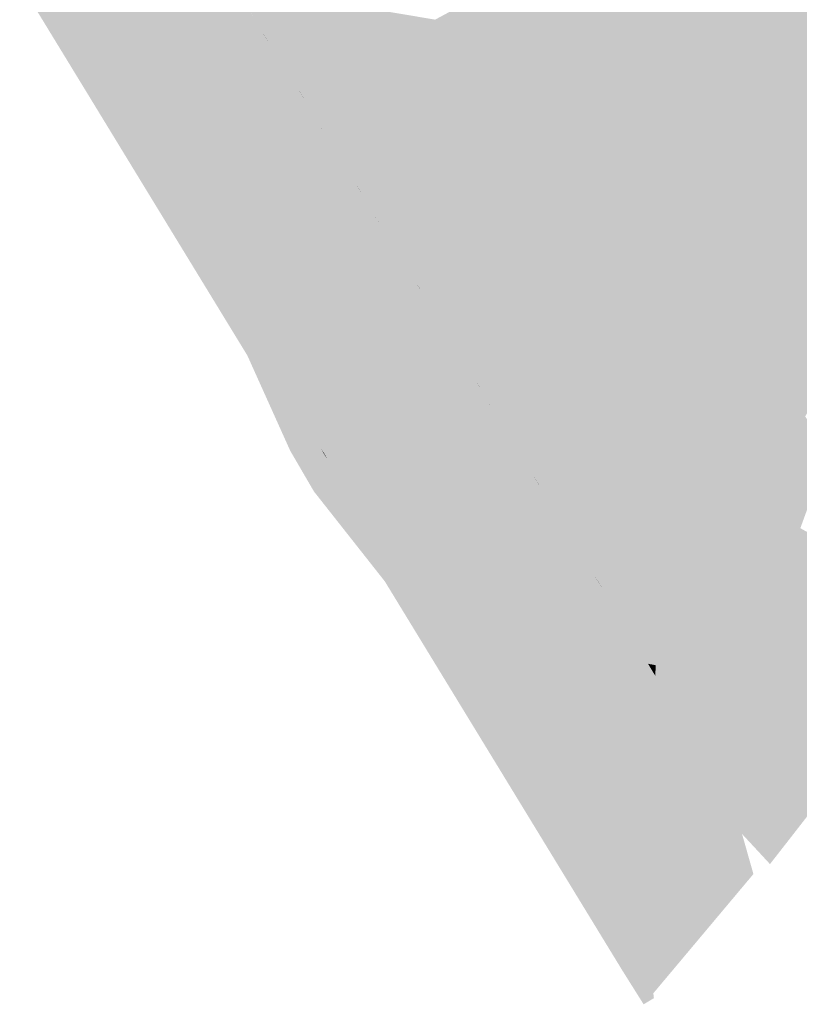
# Model space of a CAD drawing. Header units: metres. Extents: x 66128 to 66532, y 402454 to 402726.
# Tile 1 of 39: x 66249 to 66270, y 402454 to 402479. Entities that reach past the tile are written whole.
import ezdxf

# ---------------------------------------------------------------- set-up
doc = ezdxf.new("R2010")
doc.units = ezdxf.units.M
doc.layers.add('GM-C3D-SURFACE-TIN_bestaand', color=7, linetype='Continuous')

msp = doc.modelspace()

# ---------------------------------------------------------------- linework, layer by layer
at = {"layer": 'GM-C3D-SURFACE-TIN_bestaand', "color": 170, "linetype": 'Continuous', "lineweight": -3}
for points in [[(66280.029, 402471.988), (66261.943, 402502.36), (66263.786, 402487.325)], [(66280.029, 402471.988), (66263.786, 402487.325), (66266.687, 402482.774)], [(66260.409, 402479.674), (66263.195, 402475.051), (66266.687, 402482.774)], [(66269.476, 402478.153), (66266.687, 402482.774), (66263.195, 402475.051)], [(66280.029, 402471.988), (66266.687, 402482.774), (66269.476, 402478.153)], [(66260.409, 402479.674), (66260.058, 402479.485), (66260.199, 402479.254)], [(66260.409, 402479.674), (66260.199, 402479.254), (66263.195, 402475.051)], [(66269.476, 402478.153), (66263.195, 402475.051), (66266.227, 402470.589)], [(66272.173, 402473.479), (66269.476, 402478.153), (66266.227, 402470.589)], [(66280.029, 402471.988), (66269.476, 402478.153), (66272.173, 402473.479)], [(66272.173, 402473.479), (66266.227, 402470.589), (66271.989, 402473.16)]]:
    msp.add_solid(points, dxfattribs=at)
at = {"layer": 'GM-C3D-SURFACE-TIN_bestaand', "color": 21, "linetype": 'Continuous', "lineweight": -3}
for points in [[(66254.211, 402481.388), (66254.18, 402481.437), (66255.624, 402479.071)], [(66254.939, 402479.795), (66255.624, 402479.071), (66254.18, 402481.437)], [(66253.756, 402481.203), (66249.571, 402480.668), (66251.091, 402478.176)], [(66253.756, 402481.203), (66251.091, 402478.176), (66255.202, 402478.828)], [(66254.939, 402479.795), (66253.756, 402481.203), (66255.202, 402478.828)], [(66254.211, 402481.388), (66255.624, 402479.071), (66255.6, 402479.112)], [(66251.091, 402478.176), (66249.571, 402480.668), (66249.576, 402480.634)], [(66251.091, 402478.176), (66249.576, 402480.634), (66250.776, 402478.669)], [(66254.939, 402479.795), (66255.202, 402478.828), (66256.394, 402477.408)], [(66254.939, 402479.795), (66256.394, 402477.408), (66255.624, 402479.071)], [(66255.659, 402479.015), (66255.6, 402479.112), (66255.624, 402479.071)], [(66255.659, 402479.015), (66255.624, 402479.071), (66257.068, 402476.705)], [(66256.394, 402477.408), (66257.068, 402476.705), (66255.624, 402479.071)], [(66255.659, 402479.015), (66257.068, 402476.705), (66257.048, 402476.739)], [(66251.091, 402478.176), (66250.776, 402478.669), (66251.082, 402478.167)], [(66255.202, 402478.828), (66251.091, 402478.176), (66252.612, 402475.684)], [(66255.202, 402478.828), (66252.612, 402475.684), (66256.647, 402476.453)], [(66256.394, 402477.408), (66255.202, 402478.828), (66256.647, 402476.453)], [(66251.091, 402478.176), (66251.082, 402478.167), (66251.388, 402477.665)], [(66252.612, 402475.684), (66251.091, 402478.176), (66251.388, 402477.665)], [(66252.612, 402475.684), (66251.388, 402477.665), (66252.587, 402475.7)], [(66256.394, 402477.408), (66256.647, 402476.453), (66257.849, 402475.021)], [(66256.394, 402477.408), (66257.849, 402475.021), (66257.068, 402476.705)], [(66257.107, 402476.642), (66257.048, 402476.739), (66257.068, 402476.705)], [(66257.107, 402476.642), (66257.068, 402476.705), (66258.512, 402474.34)], [(66257.849, 402475.021), (66258.512, 402474.34), (66257.068, 402476.705)], [(66257.107, 402476.642), (66258.512, 402474.34), (66258.496, 402474.367)], [(66256.647, 402476.453), (66252.612, 402475.684), (66254.132, 402473.192)], [(66256.647, 402476.453), (66254.132, 402473.192), (66258.093, 402474.078)], [(66257.849, 402475.021), (66256.647, 402476.453), (66258.093, 402474.078)], [(66252.612, 402475.684), (66252.587, 402475.7), (66252.897, 402475.192)], [(66254.132, 402473.192), (66252.612, 402475.684), (66252.897, 402475.192)], [(66254.132, 402473.192), (66252.897, 402475.192), (66254.092, 402473.233)], [(66257.849, 402475.021), (66258.093, 402474.078), (66259.304, 402472.633)], [(66257.849, 402475.021), (66259.304, 402472.633), (66258.512, 402474.34)], [(66258.556, 402474.269), (66258.496, 402474.367), (66258.512, 402474.34)], [(66258.556, 402474.269), (66258.512, 402474.34), (66259.956, 402471.974)], [(66259.304, 402472.633), (66259.956, 402471.974), (66258.512, 402474.34)], [(66258.556, 402474.269), (66259.956, 402471.974), (66259.944, 402471.994)], [(66258.093, 402474.078), (66254.132, 402473.192), (66255.653, 402470.7)], [(66258.093, 402474.078), (66255.653, 402470.7), (66259.539, 402471.703)], [(66259.304, 402472.633), (66258.093, 402474.078), (66259.539, 402471.703)], [(66254.132, 402473.192), (66254.092, 402473.233), (66254.406, 402472.719)], [(66255.653, 402470.7), (66254.132, 402473.192), (66254.406, 402472.719)], [(66255.653, 402470.7), (66254.406, 402472.719), (66255.596, 402470.767)], [(66259.304, 402472.633), (66259.539, 402471.703), (66260.758, 402470.246)], [(66259.304, 402472.633), (66260.758, 402470.246), (66259.956, 402471.974)], [(66260.004, 402471.896), (66259.944, 402471.994), (66259.956, 402471.974)], [(66260.004, 402471.896), (66259.956, 402471.974), (66261.4, 402469.608)], [(66260.758, 402470.246), (66261.4, 402469.608), (66259.956, 402471.974)], [(66259.539, 402471.703), (66255.653, 402470.7), (66257.174, 402468.208)], [(66259.539, 402471.703), (66257.174, 402468.208), (66260.985, 402469.327)], [(66260.758, 402470.246), (66259.539, 402471.703), (66260.985, 402469.327)], [(66260.004, 402471.896), (66261.4, 402469.608), (66261.392, 402469.622)], [(66255.653, 402470.7), (66255.596, 402470.767), (66255.914, 402470.247)], [(66257.174, 402468.208), (66255.653, 402470.7), (66255.914, 402470.247)], [(66257.174, 402468.208), (66255.914, 402470.247), (66257.101, 402468.302)], [(66260.758, 402470.246), (66260.985, 402469.327), (66262.213, 402467.859)], [(66260.758, 402470.246), (66262.213, 402467.859), (66261.4, 402469.608)], [(66261.452, 402469.523), (66261.392, 402469.622), (66261.4, 402469.608)], [(66261.452, 402469.523), (66261.4, 402469.608), (66262.844, 402467.242)], [(66262.213, 402467.859), (66262.844, 402467.242), (66261.4, 402469.608)], [(66261.452, 402469.523), (66262.844, 402467.242), (66262.84, 402467.249)], [(66260.985, 402469.327), (66257.174, 402468.208), (66258.694, 402465.715)], [(66260.985, 402469.327), (66258.694, 402465.715), (66262.43, 402466.952)], [(66262.213, 402467.859), (66260.985, 402469.327), (66262.43, 402466.952)], [(66257.174, 402468.208), (66257.101, 402468.302), (66257.249, 402468.064)], [(66258.694, 402465.715), (66257.174, 402468.208), (66257.249, 402468.064)], [(66258.694, 402465.715), (66257.249, 402468.064), (66258.428, 402466.131)], [(66262.213, 402467.859), (66262.43, 402466.952), (66263.668, 402465.472)], [(66262.213, 402467.859), (66263.668, 402465.472), (66262.844, 402467.242)], [(66262.901, 402467.15), (66262.84, 402467.249), (66262.844, 402467.242)], [(66262.901, 402467.15), (66262.844, 402467.242), (66264.288, 402464.876)], [(66263.668, 402465.472), (66264.288, 402464.876), (66262.844, 402467.242)], [(66262.901, 402467.15), (66264.288, 402464.876), (66264.288, 402464.876)], [(66262.43, 402466.952), (66258.694, 402465.715), (66260.215, 402463.223)], [(66262.43, 402466.952), (66260.215, 402463.223), (66263.876, 402464.577)], [(66263.668, 402465.472), (66262.43, 402466.952), (66263.876, 402464.577)], [(66258.694, 402465.715), (66258.428, 402466.131), (66258.653, 402465.757)], [(66258.694, 402465.715), (66258.653, 402465.757), (66258.877, 402465.386)], [(66260.215, 402463.223), (66258.694, 402465.715), (66258.877, 402465.386)], [(66260.215, 402463.223), (66258.877, 402465.386), (66260.055, 402463.454)], [(66265.125, 402463.085), (66263.668, 402465.472), (66263.876, 402464.577)], [(66265.125, 402463.085), (66264.288, 402464.876), (66263.668, 402465.472)], [(66265.722, 402462.522), (66264.288, 402464.876), (66264.288, 402464.876)], [(66265.722, 402462.522), (66264.288, 402464.876), (66265.78, 402462.427)], [(66265.125, 402463.085), (66265.78, 402462.427), (66264.288, 402464.876)], [(66263.876, 402464.577), (66260.215, 402463.223), (66261.594, 402460.96)], [(66265.362, 402462.141), (66263.876, 402464.577), (66261.594, 402460.96)], [(66265.125, 402463.085), (66263.876, 402464.577), (66265.362, 402462.141)], [(66260.215, 402463.223), (66260.055, 402463.454), (66260.408, 402462.877)], [(66260.215, 402463.223), (66260.408, 402462.877), (66261.476, 402461.124)], [(66260.215, 402463.223), (66261.476, 402461.124), (66261.594, 402460.96)], [(66266.582, 402460.698), (66265.125, 402463.085), (66265.362, 402462.141)], [(66266.582, 402460.698), (66265.78, 402462.427), (66265.125, 402463.085)], [(66265.795, 402462.698), (66265.78, 402462.427), (66265.987, 402462.784)], [(66267.43, 402460.413), (66265.987, 402462.784), (66265.78, 402462.427)], [(66265.722, 402462.522), (66265.78, 402462.427), (66265.795, 402462.698)], [(66267.43, 402460.413), (66265.78, 402462.427), (66267.272, 402459.977)], [(66266.582, 402460.698), (66267.272, 402459.977), (66265.78, 402462.427)], [(66265.362, 402462.141), (66261.594, 402460.96), (66262.973, 402458.696)], [(66266.848, 402459.705), (66265.362, 402462.141), (66262.973, 402458.696)], [(66266.582, 402460.698), (66265.362, 402462.141), (66266.848, 402459.705)], [(66261.594, 402460.96), (66261.476, 402461.124), (66261.826, 402460.551)], [(66261.594, 402460.96), (66261.826, 402460.551), (66262.896, 402458.796)], [(66261.594, 402460.96), (66262.896, 402458.796), (66262.973, 402458.696)], [(66268.038, 402458.311), (66266.582, 402460.698), (66266.848, 402459.705)], [(66268.038, 402458.311), (66267.272, 402459.977), (66266.582, 402460.698)], [(66267.43, 402460.413), (66267.272, 402459.977), (66267.684, 402460.365)], [(66269.127, 402457.993), (66267.684, 402460.365), (66267.272, 402459.977)], [(66269.127, 402457.993), (66267.272, 402459.977), (66268.764, 402457.528)], [(66268.038, 402458.311), (66268.764, 402457.528), (66267.272, 402459.977)], [(66266.848, 402459.705), (66262.973, 402458.696), (66264.352, 402456.433)], [(66268.333, 402457.269), (66266.848, 402459.705), (66264.352, 402456.433)], [(66268.038, 402458.311), (66266.848, 402459.705), (66268.333, 402457.269)], [(66262.973, 402458.696), (66262.896, 402458.796), (66263.244, 402458.226)], [(66262.973, 402458.696), (66263.244, 402458.226), (66264.315, 402456.468)], [(66262.973, 402458.696), (66264.315, 402456.468), (66264.352, 402456.433)], [(66268.333, 402457.269), (66264.352, 402456.433), (66265.731, 402454.169)], [(66264.352, 402456.433), (66264.315, 402456.468), (66264.661, 402455.901)], [(66264.352, 402456.433), (66264.661, 402455.901), (66265.734, 402454.141)], [(66264.352, 402456.433), (66265.734, 402454.141), (66265.731, 402454.169)]]:
    msp.add_solid(points, dxfattribs=at)
at = {"layer": 'GM-C3D-SURFACE-TIN_bestaand', "color": 31, "linetype": 'Continuous', "lineweight": -3}
for points in [[(66254.282, 402481.273), (66254.211, 402481.388), (66255.6, 402479.112)], [(66254.282, 402481.273), (66255.6, 402479.112), (66255.545, 402479.204)], [(66255.74, 402478.885), (66255.545, 402479.204), (66255.6, 402479.112)], [(66255.74, 402478.885), (66255.6, 402479.112), (66255.659, 402479.015)], [(66255.74, 402478.885), (66255.659, 402479.015), (66257.048, 402476.739)], [(66255.74, 402478.885), (66257.048, 402476.739), (66257.002, 402476.817)], [(66257.197, 402476.497), (66257.002, 402476.817), (66257.048, 402476.739)], [(66257.197, 402476.497), (66257.048, 402476.739), (66257.107, 402476.642)], [(66257.197, 402476.497), (66257.107, 402476.642), (66258.496, 402474.367)], [(66257.197, 402476.497), (66258.496, 402474.367), (66258.46, 402474.429)], [(66258.655, 402474.109), (66258.46, 402474.429), (66258.496, 402474.367)], [(66258.655, 402474.109), (66258.496, 402474.367), (66258.556, 402474.269)], [(66258.655, 402474.109), (66258.556, 402474.269), (66259.944, 402471.994)], [(66258.655, 402474.109), (66259.944, 402471.994), (66259.917, 402472.041)], [(66260.112, 402471.72), (66259.917, 402472.041), (66259.944, 402471.994)], [(66260.112, 402471.72), (66259.944, 402471.994), (66260.004, 402471.896)], [(66260.112, 402471.72), (66260.004, 402471.896), (66261.392, 402469.622)], [(66260.112, 402471.72), (66261.392, 402469.622), (66261.374, 402469.653)], [(66261.57, 402469.332), (66261.374, 402469.653), (66261.392, 402469.622)], [(66261.57, 402469.332), (66261.392, 402469.622), (66261.452, 402469.523)], [(66261.57, 402469.332), (66261.452, 402469.523), (66262.84, 402467.249)], [(66261.57, 402469.332), (66262.84, 402467.249), (66262.832, 402467.265)], [(66263.028, 402466.944), (66262.832, 402467.265), (66262.84, 402467.249)], [(66263.028, 402466.944), (66262.84, 402467.249), (66262.901, 402467.15)], [(66263.028, 402466.944), (66262.901, 402467.15), (66264.288, 402464.876)], [(66263.028, 402466.944), (66264.288, 402464.876), (66264.289, 402464.877)], [(66265.592, 402462.737), (66264.289, 402464.877), (66264.288, 402464.876)], [(66265.592, 402462.737), (66264.288, 402464.876), (66265.722, 402462.522)], [(66265.828, 402463.305), (66265.987, 402462.784), (66266.448, 402463.582)], [(66267.784, 402461.388), (66266.448, 402463.582), (66265.987, 402462.784)], [(66265.592, 402462.737), (66265.795, 402462.698), (66265.828, 402463.305)], [(66265.828, 402463.305), (66265.795, 402462.698), (66265.987, 402462.784)], [(66265.592, 402462.737), (66265.722, 402462.522), (66265.795, 402462.698)], [(66267.784, 402461.388), (66265.987, 402462.784), (66267.43, 402460.413)], [(66267.784, 402461.388), (66267.43, 402460.413), (66267.684, 402460.365)], [(66267.784, 402461.388), (66267.684, 402460.365), (66268.605, 402461.232)], [(66269.941, 402459.038), (66268.605, 402461.232), (66267.684, 402460.365)], [(66269.941, 402459.038), (66267.684, 402460.365), (66269.127, 402457.993)]]:
    msp.add_solid(points, dxfattribs=at)
at = {"layer": 'GM-C3D-SURFACE-TIN_bestaand', "color": 41, "linetype": 'Continuous', "lineweight": -3}
for points in [[(66254.354, 402481.159), (66254.282, 402481.273), (66255.545, 402479.204)], [(66254.354, 402481.159), (66255.545, 402479.204), (66255.49, 402479.297)], [(66255.82, 402478.755), (66255.49, 402479.297), (66255.545, 402479.204)], [(66255.82, 402478.755), (66255.545, 402479.204), (66255.74, 402478.885)], [(66255.82, 402478.755), (66255.74, 402478.885), (66257.002, 402476.817)], [(66255.82, 402478.755), (66257.002, 402476.817), (66256.957, 402476.894)], [(66257.287, 402476.352), (66256.957, 402476.894), (66257.002, 402476.817)], [(66257.287, 402476.352), (66257.002, 402476.817), (66257.197, 402476.497)], [(66257.287, 402476.352), (66257.197, 402476.497), (66258.46, 402474.429)], [(66257.287, 402476.352), (66258.46, 402474.429), (66258.423, 402474.491)], [(66258.754, 402473.948), (66258.423, 402474.491), (66258.46, 402474.429)], [(66258.754, 402473.948), (66258.46, 402474.429), (66258.655, 402474.109)], [(66258.754, 402473.948), (66258.655, 402474.109), (66259.917, 402472.041)], [(66258.754, 402473.948), (66259.917, 402472.041), (66259.89, 402472.087)], [(66260.221, 402471.545), (66259.89, 402472.087), (66259.917, 402472.041)], [(66260.221, 402471.545), (66259.917, 402472.041), (66260.112, 402471.72)], [(66260.221, 402471.545), (66260.112, 402471.72), (66261.374, 402469.653)], [(66260.221, 402471.545), (66261.374, 402469.653), (66261.356, 402469.684)], [(66261.688, 402469.141), (66261.356, 402469.684), (66261.374, 402469.653)], [(66261.688, 402469.141), (66261.374, 402469.653), (66261.57, 402469.332)], [(66261.688, 402469.141), (66261.57, 402469.332), (66262.832, 402467.265)], [(66261.688, 402469.141), (66262.832, 402467.265), (66262.823, 402467.281)], [(66263.154, 402466.737), (66262.823, 402467.281), (66262.832, 402467.265)], [(66263.154, 402466.737), (66262.832, 402467.265), (66263.028, 402466.944)], [(66263.154, 402466.737), (66263.028, 402466.944), (66264.289, 402464.877)], [(66263.154, 402466.737), (66264.289, 402464.877), (66264.29, 402464.877)], [(66265.463, 402462.951), (66264.29, 402464.877), (66264.289, 402464.877)], [(66265.463, 402462.951), (66264.289, 402464.877), (66265.592, 402462.737)], [(66265.861, 402463.912), (66266.448, 402463.582), (66266.91, 402464.38)], [(66268.138, 402462.363), (66266.91, 402464.38), (66266.448, 402463.582)], [(66265.463, 402462.951), (66265.828, 402463.305), (66265.861, 402463.912)], [(66265.861, 402463.912), (66265.828, 402463.305), (66266.448, 402463.582)], [(66268.138, 402462.363), (66266.448, 402463.582), (66267.784, 402461.388)], [(66265.463, 402462.951), (66265.592, 402462.737), (66265.828, 402463.305)], [(66268.138, 402462.363), (66267.784, 402461.388), (66268.605, 402461.232)], [(66268.138, 402462.363), (66268.605, 402461.232), (66269.526, 402462.099)], [(66270.754, 402460.082), (66269.526, 402462.099), (66268.605, 402461.232)], [(66270.754, 402460.082), (66268.605, 402461.232), (66269.941, 402459.038)]]:
    msp.add_solid(points, dxfattribs=at)
at = {"layer": 'GM-C3D-SURFACE-TIN_bestaand', "color": 51, "linetype": 'Continuous', "lineweight": -3}
for points in [[(66254.425, 402481.045), (66254.354, 402481.159), (66255.49, 402479.297)], [(66254.425, 402481.045), (66255.49, 402479.297), (66255.435, 402479.39)], [(66255.901, 402478.626), (66255.435, 402479.39), (66255.49, 402479.297)], [(66255.901, 402478.626), (66255.49, 402479.297), (66255.82, 402478.755)], [(66255.901, 402478.626), (66255.82, 402478.755), (66256.957, 402476.894)], [(66255.901, 402478.626), (66256.957, 402476.894), (66256.911, 402476.971)], [(66257.377, 402476.207), (66256.911, 402476.971), (66256.957, 402476.894)], [(66257.377, 402476.207), (66256.957, 402476.894), (66257.287, 402476.352)], [(66257.377, 402476.207), (66257.287, 402476.352), (66258.423, 402474.491)], [(66257.377, 402476.207), (66258.423, 402474.491), (66258.387, 402474.552)], [(66258.853, 402473.788), (66258.387, 402474.552), (66258.423, 402474.491)], [(66258.853, 402473.788), (66258.423, 402474.491), (66258.754, 402473.948)], [(66258.853, 402473.788), (66258.754, 402473.948), (66259.89, 402472.087)], [(66258.853, 402473.788), (66259.89, 402472.087), (66259.863, 402472.134)], [(66260.329, 402471.369), (66259.863, 402472.134), (66259.89, 402472.087)], [(66260.329, 402471.369), (66259.89, 402472.087), (66260.221, 402471.545)], [(66260.329, 402471.369), (66260.221, 402471.545), (66261.356, 402469.684)], [(66260.329, 402471.369), (66261.356, 402469.684), (66261.339, 402469.715)], [(66261.805, 402468.95), (66261.339, 402469.715), (66261.356, 402469.684)], [(66261.805, 402468.95), (66261.356, 402469.684), (66261.688, 402469.141)], [(66261.805, 402468.95), (66261.688, 402469.141), (66262.823, 402467.281)], [(66261.805, 402468.95), (66262.823, 402467.281), (66262.815, 402467.296)], [(66263.281, 402466.531), (66262.815, 402467.296), (66262.823, 402467.281)], [(66263.281, 402466.531), (66262.823, 402467.281), (66263.154, 402466.737)], [(66263.281, 402466.531), (66263.154, 402466.737), (66264.29, 402464.877)], [(66263.281, 402466.531), (66264.29, 402464.877), (66264.291, 402464.878)], [(66265.895, 402464.519), (66266.91, 402464.38), (66267.372, 402465.178)], [(66268.492, 402463.338), (66267.372, 402465.178), (66266.91, 402464.38)], [(66265.333, 402463.166), (66264.291, 402464.878), (66264.29, 402464.877)], [(66265.333, 402463.166), (66264.29, 402464.877), (66265.463, 402462.951)], [(66265.333, 402463.166), (66265.861, 402463.912), (66265.895, 402464.519)], [(66265.895, 402464.519), (66265.861, 402463.912), (66266.91, 402464.38)], [(66268.492, 402463.338), (66266.91, 402464.38), (66268.138, 402462.363)], [(66265.333, 402463.166), (66265.463, 402462.951), (66265.861, 402463.912)], [(66268.492, 402463.338), (66268.138, 402462.363), (66269.526, 402462.099)], [(66268.492, 402463.338), (66269.526, 402462.099), (66270.448, 402462.967)], [(66271.568, 402461.127), (66270.448, 402462.967), (66269.526, 402462.099)], [(66271.568, 402461.127), (66269.526, 402462.099), (66270.754, 402460.082)]]:
    msp.add_solid(points, dxfattribs=at)
at = {"layer": 'GM-C3D-SURFACE-TIN_bestaand', "color": 61, "linetype": 'Continuous', "lineweight": -3}
for points in [[(66254.496, 402480.93), (66254.425, 402481.045), (66255.435, 402479.39)], [(66254.496, 402480.93), (66255.435, 402479.39), (66255.38, 402479.482)], [(66255.981, 402478.496), (66255.38, 402479.482), (66255.435, 402479.39)], [(66255.981, 402478.496), (66255.435, 402479.39), (66255.901, 402478.626)], [(66255.981, 402478.496), (66255.901, 402478.626), (66256.911, 402476.971)], [(66255.981, 402478.496), (66256.911, 402476.971), (66256.865, 402477.048)], [(66257.467, 402476.062), (66256.865, 402477.048), (66256.911, 402476.971)], [(66257.467, 402476.062), (66256.911, 402476.971), (66257.377, 402476.207)], [(66257.467, 402476.062), (66257.377, 402476.207), (66258.387, 402474.552)], [(66257.467, 402476.062), (66258.387, 402474.552), (66258.35, 402474.614)], [(66258.952, 402473.628), (66258.35, 402474.614), (66258.387, 402474.552)], [(66258.952, 402473.628), (66258.387, 402474.552), (66258.853, 402473.788)], [(66258.952, 402473.628), (66258.853, 402473.788), (66259.863, 402472.134)], [(66258.952, 402473.628), (66259.863, 402472.134), (66259.836, 402472.18)], [(66260.437, 402471.194), (66259.836, 402472.18), (66259.863, 402472.134)], [(66260.437, 402471.194), (66259.863, 402472.134), (66260.329, 402471.369)], [(66260.437, 402471.194), (66260.329, 402471.369), (66261.339, 402469.715)], [(66260.437, 402471.194), (66261.339, 402469.715), (66261.321, 402469.746)], [(66261.923, 402468.759), (66261.321, 402469.746), (66261.339, 402469.715)], [(66261.923, 402468.759), (66261.339, 402469.715), (66261.805, 402468.95)], [(66261.923, 402468.759), (66261.805, 402468.95), (66262.815, 402467.296)], [(66261.923, 402468.759), (66262.815, 402467.296), (66262.806, 402467.312)], [(66263.408, 402466.325), (66262.806, 402467.312), (66262.815, 402467.296)], [(66263.408, 402466.325), (66262.815, 402467.296), (66263.281, 402466.531)], [(66263.408, 402466.325), (66263.281, 402466.531), (66264.291, 402464.878)], [(66263.408, 402466.325), (66264.291, 402464.878), (66264.291, 402464.878)], [(66265.928, 402465.126), (66267.372, 402465.178), (66267.833, 402465.976)], [(66268.846, 402464.313), (66267.833, 402465.976), (66267.372, 402465.178)], [(66265.204, 402463.38), (66265.895, 402464.519), (66265.928, 402465.126)], [(66265.928, 402465.126), (66265.895, 402464.519), (66267.372, 402465.178)], [(66268.846, 402464.313), (66267.372, 402465.178), (66268.492, 402463.338)], [(66265.204, 402463.38), (66264.291, 402464.878), (66264.291, 402464.878)], [(66265.204, 402463.38), (66264.291, 402464.878), (66265.333, 402463.166)], [(66265.204, 402463.38), (66265.333, 402463.166), (66265.895, 402464.519)], [(66268.846, 402464.313), (66268.492, 402463.338), (66270.448, 402462.967)], [(66268.846, 402464.313), (66270.448, 402462.967), (66271.369, 402463.834)]]:
    msp.add_solid(points, dxfattribs=at)
at = {"layer": 'GM-C3D-SURFACE-TIN_bestaand', "color": 71, "linetype": 'Continuous', "lineweight": -3}
for points in [[(66254.567, 402480.816), (66254.496, 402480.93), (66255.38, 402479.482)], [(66254.567, 402480.816), (66255.38, 402479.482), (66255.325, 402479.575)], [(66256.062, 402478.367), (66255.325, 402479.575), (66255.38, 402479.482)], [(66256.062, 402478.367), (66255.38, 402479.482), (66255.981, 402478.496)], [(66256.062, 402478.367), (66255.981, 402478.496), (66256.865, 402477.048)], [(66256.062, 402478.367), (66256.865, 402477.048), (66256.82, 402477.126)], [(66257.557, 402475.917), (66256.82, 402477.126), (66256.865, 402477.048)], [(66257.557, 402475.917), (66256.865, 402477.048), (66257.467, 402476.062)], [(66257.557, 402475.917), (66257.467, 402476.062), (66258.35, 402474.614)], [(66257.557, 402475.917), (66258.35, 402474.614), (66258.314, 402474.676)], [(66259.051, 402473.468), (66258.314, 402474.676), (66258.35, 402474.614)], [(66259.051, 402473.468), (66258.35, 402474.614), (66258.952, 402473.628)], [(66259.051, 402473.468), (66258.952, 402473.628), (66259.836, 402472.18)], [(66259.051, 402473.468), (66259.836, 402472.18), (66259.808, 402472.227)], [(66260.546, 402471.018), (66259.808, 402472.227), (66259.836, 402472.18)], [(66260.546, 402471.018), (66259.836, 402472.18), (66260.437, 402471.194)], [(66260.546, 402471.018), (66260.437, 402471.194), (66261.321, 402469.746)], [(66260.546, 402471.018), (66261.321, 402469.746), (66261.303, 402469.777)], [(66262.04, 402468.568), (66261.303, 402469.777), (66261.321, 402469.746)], [(66262.04, 402468.568), (66261.321, 402469.746), (66261.923, 402468.759)], [(66262.04, 402468.568), (66261.923, 402468.759), (66262.806, 402467.312)], [(66262.04, 402468.568), (66262.806, 402467.312), (66262.798, 402467.328)], [(66263.535, 402466.119), (66262.798, 402467.328), (66262.806, 402467.312)], [(66263.535, 402466.119), (66262.806, 402467.312), (66263.408, 402466.325)], [(66265.961, 402465.733), (66267.833, 402465.976), (66268.295, 402466.774)], [(66269.2, 402465.288), (66268.295, 402466.774), (66267.833, 402465.976)], [(66263.535, 402466.119), (66263.408, 402466.325), (66264.291, 402464.878)], [(66263.535, 402466.119), (66264.291, 402464.878), (66264.292, 402464.878)], [(66265.961, 402465.733), (66265.928, 402465.126), (66267.833, 402465.976)], [(66269.2, 402465.288), (66267.833, 402465.976), (66268.846, 402464.313)], [(66265.074, 402463.595), (66265.928, 402465.126), (66265.961, 402465.733)], [(66265.074, 402463.595), (66265.204, 402463.38), (66265.928, 402465.126)], [(66269.2, 402465.288), (66268.846, 402464.313), (66271.369, 402463.834)], [(66269.2, 402465.288), (66271.369, 402463.834), (66272.29, 402464.702)], [(66265.074, 402463.595), (66264.292, 402464.878), (66264.291, 402464.878)], [(66265.074, 402463.595), (66264.291, 402464.878), (66265.204, 402463.38)]]:
    msp.add_solid(points, dxfattribs=at)
at = {"layer": 'GM-C3D-SURFACE-TIN_bestaand', "color": 13, "linetype": 'Continuous', "lineweight": -3}
for points in [[(66249.598, 402480.507), (66249.256, 402480.475), (66250.684, 402478.135)], [(66249.582, 402479.914), (66250.684, 402478.135), (66249.256, 402480.475)], [(66250.026, 402479.84), (66249.598, 402480.507), (66251.047, 402478.133)], [(66249.598, 402480.507), (66250.684, 402478.135), (66251.047, 402478.133)], [(66250.981, 402477.623), (66250.684, 402478.135), (66249.582, 402479.914)], [(66250.026, 402479.84), (66251.047, 402478.133), (66251.06, 402478.145)], [(66250.981, 402477.623), (66252.112, 402475.795), (66250.684, 402478.135)], [(66251.047, 402478.133), (66250.684, 402478.135), (66252.112, 402475.795)], [(66251.06, 402478.145), (66251.047, 402478.133), (66252.497, 402475.758)], [(66251.047, 402478.133), (66252.112, 402475.795), (66252.497, 402475.758)], [(66251.06, 402478.145), (66252.497, 402475.758), (66252.094, 402476.451)], [(66252.379, 402475.331), (66252.112, 402475.795), (66250.981, 402477.623)], [(66252.094, 402476.451), (66252.497, 402475.758), (66252.53, 402475.737)], [(66252.379, 402475.331), (66253.539, 402473.455), (66252.112, 402475.795)], [(66252.497, 402475.758), (66252.112, 402475.795), (66253.539, 402473.455)], [(66252.53, 402475.737), (66252.497, 402475.758), (66253.946, 402473.383)], [(66252.497, 402475.758), (66253.539, 402473.455), (66253.946, 402473.383)], [(66252.53, 402475.737), (66253.946, 402473.383), (66253.564, 402474.041)], [(66253.778, 402473.04), (66253.539, 402473.455), (66252.379, 402475.331)], [(66253.564, 402474.041), (66253.946, 402473.383), (66253.999, 402473.329)], [(66253.778, 402473.04), (66254.967, 402471.115), (66253.539, 402473.455)], [(66253.946, 402473.383), (66253.539, 402473.455), (66254.967, 402471.115)], [(66253.999, 402473.329), (66253.946, 402473.383), (66255.395, 402471.009)], [(66253.946, 402473.383), (66254.967, 402471.115), (66255.395, 402471.009)], [(66253.999, 402473.329), (66255.395, 402471.009), (66255.035, 402471.632)], [(66255.177, 402470.749), (66254.967, 402471.115), (66253.778, 402473.04)], [(66255.035, 402471.632), (66255.395, 402471.009), (66255.468, 402470.921)], [(66255.177, 402470.749), (66256.395, 402468.775), (66254.967, 402471.115)], [(66255.395, 402471.009), (66254.967, 402471.115), (66256.395, 402468.775)], [(66255.468, 402470.921), (66255.395, 402471.009), (66256.844, 402468.634)], [(66255.395, 402471.009), (66256.395, 402468.775), (66256.844, 402468.634)], [(66256.433, 402468.369), (66256.575, 402468.458), (66255.177, 402470.749)], [(66256.433, 402468.369), (66255.177, 402470.749), (66255.727, 402469.526)], [(66256.575, 402468.458), (66256.395, 402468.775), (66255.177, 402470.749)], [(66255.468, 402470.921), (66256.844, 402468.634), (66256.505, 402469.222)], [(66256.505, 402469.222), (66256.844, 402468.634), (66256.938, 402468.513)], [(66257.209, 402467.404), (66256.395, 402468.775), (66256.575, 402468.458)], [(66257.512, 402467.563), (66256.395, 402468.775), (66257.823, 402466.435)], [(66257.512, 402467.563), (66256.844, 402468.634), (66256.395, 402468.775)], [(66257.209, 402467.404), (66257.823, 402466.435), (66256.395, 402468.775)], [(66257.417, 402467.745), (66256.938, 402468.513), (66256.844, 402468.634)], [(66257.417, 402467.745), (66256.844, 402468.634), (66257.512, 402467.563)], [(66256.69, 402467.588), (66256.575, 402468.458), (66256.433, 402468.369)], [(66257.209, 402467.404), (66256.575, 402468.458), (66256.907, 402467.216)], [(66256.69, 402467.588), (66256.907, 402467.216), (66256.575, 402468.458)], [(66257.417, 402467.745), (66257.512, 402467.563), (66257.845, 402467.043)], [(66257.209, 402467.404), (66256.907, 402467.216), (66258.751, 402464.877)], [(66257.209, 402467.404), (66258.751, 402464.877), (66257.823, 402466.435)], [(66257.845, 402467.043), (66257.512, 402467.563), (66258.511, 402465.902)], [(66257.512, 402467.563), (66257.823, 402466.435), (66258.511, 402465.902)], [(66257.845, 402467.043), (66258.511, 402465.902), (66258.563, 402465.849)], [(66258.751, 402464.877), (66259.251, 402464.095), (66257.823, 402466.435)], [(66258.511, 402465.902), (66257.823, 402466.435), (66259.251, 402464.095)], [(66258.563, 402465.849), (66258.511, 402465.902), (66259.51, 402464.241)], [(66258.511, 402465.902), (66259.251, 402464.095), (66259.51, 402464.241)], [(66258.563, 402465.849), (66259.51, 402464.241), (66259.277, 402464.662)], [(66258.751, 402464.877), (66260.293, 402462.35), (66259.251, 402464.095)], [(66259.277, 402464.662), (66259.51, 402464.241), (66259.711, 402463.952)], [(66260.807, 402461.542), (66259.51, 402464.241), (66259.251, 402464.095)], [(66260.293, 402462.35), (66260.807, 402461.542), (66259.251, 402464.095)], [(66260.826, 402462.127), (66259.711, 402463.952), (66259.51, 402464.241)], [(66260.826, 402462.127), (66259.51, 402464.241), (66261.069, 402461.691)], [(66260.807, 402461.542), (66261.069, 402461.691), (66259.51, 402464.241)], [(66260.293, 402462.35), (66261.836, 402459.823), (66260.807, 402461.542)], [(66261.218, 402461.483), (66260.826, 402462.127), (66261.069, 402461.691)], [(66262.364, 402458.989), (66261.069, 402461.691), (66260.807, 402461.542)], [(66261.836, 402459.823), (66262.364, 402458.989), (66260.807, 402461.542)], [(66262.333, 402459.659), (66261.218, 402461.483), (66261.069, 402461.691)], [(66262.333, 402459.659), (66261.069, 402461.691), (66262.628, 402459.142)], [(66262.364, 402458.989), (66262.628, 402459.142), (66261.069, 402461.691)], [(66261.836, 402459.823), (66263.378, 402457.296), (66262.364, 402458.989)], [(66262.726, 402459.015), (66262.333, 402459.659), (66262.628, 402459.142)], [(66263.921, 402456.435), (66262.628, 402459.142), (66262.364, 402458.989)], [(66263.378, 402457.296), (66263.921, 402456.435), (66262.364, 402458.989)], [(66263.841, 402457.191), (66262.726, 402459.015), (66262.628, 402459.142)], [(66263.841, 402457.191), (66262.628, 402459.142), (66264.186, 402456.592)], [(66263.921, 402456.435), (66264.186, 402456.592), (66262.628, 402459.142)], [(66263.378, 402457.296), (66264.921, 402454.769), (66263.921, 402456.435)], [(66264.233, 402456.546), (66263.841, 402457.191), (66264.186, 402456.592)], [(66265.478, 402453.882), (66264.186, 402456.592), (66263.921, 402456.435)], [(66264.921, 402454.769), (66265.478, 402453.882), (66263.921, 402456.435)], [(66265.348, 402454.723), (66264.233, 402456.546), (66264.186, 402456.592)], [(66265.348, 402454.723), (66264.186, 402456.592), (66265.745, 402454.042)], [(66265.478, 402453.882), (66265.745, 402454.042), (66264.186, 402456.592)], [(66265.741, 402454.078), (66265.348, 402454.723), (66265.745, 402454.042)]]:
    msp.add_solid(points, dxfattribs=at)
at = {"layer": 'GM-C3D-SURFACE-TIN_bestaand', "color": 11, "linetype": 'Continuous', "lineweight": -3}
for points in [[(66249.576, 402480.634), (66250.026, 402479.84), (66250.776, 402478.669)], [(66250.776, 402478.669), (66250.026, 402479.84), (66251.06, 402478.145)], [(66250.776, 402478.669), (66251.06, 402478.145), (66251.082, 402478.167)], [(66251.082, 402478.167), (66251.06, 402478.145), (66252.094, 402476.451)], [(66251.082, 402478.167), (66252.094, 402476.451), (66251.388, 402477.665)], [(66251.388, 402477.665), (66252.094, 402476.451), (66252.53, 402475.737)], [(66251.388, 402477.665), (66252.53, 402475.737), (66252.587, 402475.7)], [(66252.587, 402475.7), (66252.53, 402475.737), (66253.564, 402474.041)], [(66252.587, 402475.7), (66253.564, 402474.041), (66252.897, 402475.192)], [(66252.897, 402475.192), (66253.564, 402474.041), (66253.999, 402473.329)], [(66252.897, 402475.192), (66253.999, 402473.329), (66254.092, 402473.233)], [(66254.092, 402473.233), (66253.999, 402473.329), (66255.035, 402471.632)], [(66254.092, 402473.233), (66255.035, 402471.632), (66254.406, 402472.719)], [(66254.406, 402472.719), (66255.035, 402471.632), (66255.468, 402470.921)], [(66254.406, 402472.719), (66255.468, 402470.921), (66255.596, 402470.767)], [(66255.596, 402470.767), (66255.468, 402470.921), (66256.505, 402469.222)], [(66255.596, 402470.767), (66256.505, 402469.222), (66255.914, 402470.247)], [(66255.914, 402470.247), (66256.505, 402469.222), (66256.938, 402468.513)], [(66255.914, 402470.247), (66256.938, 402468.513), (66257.101, 402468.302)], [(66256.288, 402468.279), (66256.433, 402468.369), (66255.727, 402469.526)], [(66256.288, 402468.279), (66256.69, 402467.588), (66256.433, 402468.369)], [(66257.249, 402468.064), (66257.101, 402468.302), (66256.938, 402468.513)], [(66257.249, 402468.064), (66256.938, 402468.513), (66257.417, 402467.745)], [(66257.249, 402468.064), (66257.417, 402467.745), (66257.845, 402467.043)], [(66257.249, 402468.064), (66257.845, 402467.043), (66258.428, 402466.131)], [(66258.428, 402466.131), (66257.845, 402467.043), (66258.563, 402465.849)], [(66258.428, 402466.131), (66258.563, 402465.849), (66258.653, 402465.757)], [(66258.653, 402465.757), (66258.563, 402465.849), (66259.277, 402464.662)], [(66258.653, 402465.757), (66259.277, 402464.662), (66258.877, 402465.386)], [(66258.877, 402465.386), (66259.277, 402464.662), (66259.711, 402463.952)], [(66258.877, 402465.386), (66259.711, 402463.952), (66260.055, 402463.454)], [(66260.408, 402462.877), (66260.055, 402463.454), (66259.711, 402463.952)], [(66260.408, 402462.877), (66259.711, 402463.952), (66260.826, 402462.127)], [(66261.476, 402461.124), (66260.408, 402462.877), (66260.826, 402462.127)], [(66261.476, 402461.124), (66260.826, 402462.127), (66261.218, 402461.483)], [(66261.826, 402460.551), (66261.476, 402461.124), (66261.218, 402461.483)], [(66261.826, 402460.551), (66261.218, 402461.483), (66262.333, 402459.659)], [(66262.896, 402458.796), (66261.826, 402460.551), (66262.333, 402459.659)], [(66262.896, 402458.796), (66262.333, 402459.659), (66262.726, 402459.015)], [(66263.244, 402458.226), (66262.896, 402458.796), (66262.726, 402459.015)], [(66263.244, 402458.226), (66262.726, 402459.015), (66263.841, 402457.191)], [(66264.315, 402456.468), (66263.244, 402458.226), (66263.841, 402457.191)], [(66264.315, 402456.468), (66263.841, 402457.191), (66264.233, 402456.546)], [(66264.661, 402455.901), (66264.315, 402456.468), (66264.233, 402456.546)], [(66264.661, 402455.901), (66264.233, 402456.546), (66265.348, 402454.723)], [(66265.734, 402454.141), (66264.661, 402455.901), (66265.348, 402454.723)], [(66265.734, 402454.141), (66265.348, 402454.723), (66265.741, 402454.078)]]:
    msp.add_solid(points, dxfattribs=at)
at = {"layer": 'GM-C3D-SURFACE-TIN_bestaand', "color": 140, "linetype": 'Continuous', "lineweight": -3}
for points in [[(66254.995, 402480.13), (66255.05, 402480.038), (66256.465, 402477.719)], [(66254.995, 402480.13), (66256.465, 402477.719), (66256.545, 402477.589)], [(66256.545, 402477.589), (66256.465, 402477.719), (66256.591, 402477.512)], [(66256.545, 402477.589), (66256.591, 402477.512), (66258.006, 402475.192)], [(66256.545, 402477.589), (66258.006, 402475.192), (66258.096, 402475.047)], [(66258.096, 402475.047), (66258.006, 402475.192), (66258.132, 402474.985)], [(66258.096, 402475.047), (66258.132, 402474.985), (66259.547, 402472.666)], [(66258.096, 402475.047), (66259.547, 402472.666), (66259.646, 402472.506)], [(66259.646, 402472.506), (66259.547, 402472.666), (66259.673, 402472.459)], [(66259.646, 402472.506), (66259.673, 402472.459), (66261.088, 402470.14)], [(66259.646, 402472.506), (66261.088, 402470.14), (66261.196, 402469.964)], [(66266.161, 402469.375), (66270.604, 402470.765), (66271.065, 402471.563)], [(66266.161, 402469.375), (66266.127, 402468.768), (66270.604, 402470.765)], [(66261.196, 402469.964), (66261.088, 402470.14), (66261.214, 402469.933)], [(66261.196, 402469.964), (66261.214, 402469.933), (66262.629, 402467.614)], [(66261.196, 402469.964), (66262.629, 402467.614), (66262.746, 402467.423)], [(66264.297, 402464.881), (66266.127, 402468.768), (66266.161, 402469.375)], [(66264.297, 402464.881), (66264.426, 402464.667), (66266.127, 402468.768)], [(66262.746, 402467.423), (66262.629, 402467.614), (66262.755, 402467.407)], [(66262.746, 402467.423), (66262.755, 402467.407), (66264.17, 402465.087)], [(66262.746, 402467.423), (66264.17, 402465.087), (66264.297, 402464.881)], [(66264.297, 402464.881), (66264.17, 402465.087), (66264.296, 402464.881)], [(66264.297, 402464.881), (66264.296, 402464.881), (66264.426, 402464.667)]]:
    msp.add_solid(points, dxfattribs=at)
at = {"layer": 'GM-C3D-SURFACE-TIN_bestaand', "color": 150, "linetype": 'Continuous', "lineweight": -3}
for points in [[(66258.302, 402478.537), (66257.456, 402479.923), (66254.995, 402480.13)], [(66258.302, 402478.537), (66254.995, 402480.13), (66256.545, 402477.589)], [(66259.147, 402477.151), (66258.302, 402478.537), (66256.545, 402477.589)], [(66259.147, 402477.151), (66256.545, 402477.589), (66258.096, 402475.047)], [(66260.645, 402475.049), (66259.147, 402477.151), (66258.096, 402475.047)], [(66261.421, 402473.779), (66260.645, 402475.049), (66258.096, 402475.047)], [(66261.421, 402473.779), (66258.096, 402475.047), (66259.646, 402472.506)], [(66262.196, 402472.508), (66261.421, 402473.779), (66259.646, 402472.506)], [(66262.196, 402472.508), (66259.646, 402472.506), (66261.196, 402469.964)], [(66262.196, 402472.508), (66261.196, 402469.964), (66263.712, 402470.276)], [(66266.194, 402469.982), (66271.065, 402471.563), (66271.527, 402472.361)], [(66266.194, 402469.982), (66266.161, 402469.375), (66271.065, 402471.563)], [(66264.487, 402469.006), (66263.712, 402470.276), (66261.196, 402469.964)], [(66264.487, 402469.006), (66261.196, 402469.964), (66262.746, 402467.423)], [(66265.262, 402467.735), (66266.161, 402469.375), (66266.194, 402469.982)], [(66265.262, 402467.735), (66264.297, 402464.881), (66266.161, 402469.375)], [(66265.262, 402467.735), (66264.487, 402469.006), (66262.746, 402467.423)], [(66265.262, 402467.735), (66262.746, 402467.423), (66264.297, 402464.881)]]:
    msp.add_solid(points, dxfattribs=at)
at = {"layer": 'GM-C3D-SURFACE-TIN_bestaand', "color": 130, "linetype": 'Continuous', "lineweight": -3}
for points in [[(66256.465, 402477.719), (66255.05, 402480.038), (66255.105, 402479.945)], [(66256.465, 402477.719), (66255.105, 402479.945), (66256.384, 402477.848)], [(66256.465, 402477.719), (66256.384, 402477.848), (66256.637, 402477.434)], [(66256.465, 402477.719), (66256.637, 402477.434), (66256.591, 402477.512)], [(66258.006, 402475.192), (66256.591, 402477.512), (66256.637, 402477.434)], [(66258.006, 402475.192), (66256.637, 402477.434), (66257.916, 402475.337)], [(66258.006, 402475.192), (66257.916, 402475.337), (66258.168, 402474.924)], [(66258.006, 402475.192), (66258.168, 402474.924), (66258.132, 402474.985)], [(66259.547, 402472.666), (66258.132, 402474.985), (66258.168, 402474.924)], [(66259.547, 402472.666), (66258.168, 402474.924), (66259.448, 402472.826)], [(66259.547, 402472.666), (66259.448, 402472.826), (66259.7, 402472.413)], [(66259.547, 402472.666), (66259.7, 402472.413), (66259.673, 402472.459)], [(66261.088, 402470.14), (66259.673, 402472.459), (66259.7, 402472.413)], [(66261.088, 402470.14), (66259.7, 402472.413), (66260.979, 402470.316)], [(66266.127, 402468.768), (66270.142, 402469.967), (66270.604, 402470.765)], [(66261.088, 402470.14), (66260.979, 402470.316), (66261.232, 402469.902)], [(66261.088, 402470.14), (66261.232, 402469.902), (66261.214, 402469.933)], [(66262.629, 402467.614), (66261.214, 402469.933), (66261.232, 402469.902)], [(66266.127, 402468.768), (66266.094, 402468.161), (66270.142, 402469.967)], [(66262.629, 402467.614), (66261.232, 402469.902), (66262.511, 402467.805)], [(66264.426, 402464.667), (66266.094, 402468.161), (66266.127, 402468.768)], [(66264.426, 402464.667), (66264.556, 402464.452), (66266.094, 402468.161)], [(66262.629, 402467.614), (66262.511, 402467.805), (66262.763, 402467.391)], [(66262.629, 402467.614), (66262.763, 402467.391), (66262.755, 402467.407)], [(66264.17, 402465.087), (66262.755, 402467.407), (66262.763, 402467.391)], [(66264.17, 402465.087), (66262.763, 402467.391), (66264.043, 402465.294)], [(66264.17, 402465.087), (66264.043, 402465.294), (66264.295, 402464.88)], [(66264.17, 402465.087), (66264.295, 402464.88), (66264.296, 402464.881)], [(66264.426, 402464.667), (66264.296, 402464.881), (66264.295, 402464.88)], [(66264.426, 402464.667), (66264.295, 402464.88), (66264.556, 402464.452)]]:
    msp.add_solid(points, dxfattribs=at)
at = {"layer": 'GM-C3D-SURFACE-TIN_bestaand', "color": 120, "linetype": 'Continuous', "lineweight": -3}
for points in [[(66256.384, 402477.848), (66255.105, 402479.945), (66255.16, 402479.853)], [(66256.384, 402477.848), (66255.16, 402479.853), (66256.304, 402477.978)], [(66256.384, 402477.848), (66256.304, 402477.978), (66256.682, 402477.357)], [(66256.384, 402477.848), (66256.682, 402477.357), (66256.637, 402477.434)], [(66257.916, 402475.337), (66256.637, 402477.434), (66256.682, 402477.357)], [(66257.916, 402475.337), (66256.682, 402477.357), (66257.826, 402475.482)], [(66257.916, 402475.337), (66257.826, 402475.482), (66258.205, 402474.862)], [(66257.916, 402475.337), (66258.205, 402474.862), (66258.168, 402474.924)], [(66259.448, 402472.826), (66258.168, 402474.924), (66258.205, 402474.862)], [(66259.448, 402472.826), (66258.205, 402474.862), (66259.349, 402472.987)], [(66259.448, 402472.826), (66259.349, 402472.987), (66259.727, 402472.366)], [(66259.448, 402472.826), (66259.727, 402472.366), (66259.7, 402472.413)], [(66260.979, 402470.316), (66259.7, 402472.413), (66259.727, 402472.366)], [(66260.979, 402470.316), (66259.727, 402472.366), (66260.871, 402470.491)], [(66260.979, 402470.316), (66260.871, 402470.491), (66261.25, 402469.871)], [(66260.979, 402470.316), (66261.25, 402469.871), (66261.232, 402469.902)], [(66266.094, 402468.161), (66269.68, 402469.169), (66270.142, 402469.967)], [(66262.511, 402467.805), (66261.232, 402469.902), (66261.25, 402469.871)], [(66262.511, 402467.805), (66261.25, 402469.871), (66262.393, 402467.996)], [(66266.094, 402468.161), (66266.061, 402467.554), (66269.68, 402469.169)], [(66264.556, 402464.452), (66266.061, 402467.554), (66266.094, 402468.161)], [(66262.511, 402467.805), (66262.393, 402467.996), (66262.772, 402467.375)], [(66262.511, 402467.805), (66262.772, 402467.375), (66262.763, 402467.391)], [(66264.043, 402465.294), (66262.763, 402467.391), (66262.772, 402467.375)], [(66264.043, 402465.294), (66262.772, 402467.375), (66263.916, 402465.5)], [(66264.556, 402464.452), (66264.685, 402464.238), (66266.061, 402467.554)], [(66264.043, 402465.294), (66263.916, 402465.5), (66264.294, 402464.88)], [(66264.043, 402465.294), (66264.294, 402464.88), (66264.295, 402464.88)], [(66264.556, 402464.452), (66264.295, 402464.88), (66264.294, 402464.88)], [(66264.556, 402464.452), (66264.294, 402464.88), (66264.685, 402464.238)]]:
    msp.add_solid(points, dxfattribs=at)
at = {"layer": 'GM-C3D-SURFACE-TIN_bestaand', "color": 160, "linetype": 'Continuous', "lineweight": -3}
for points in [[(66260.058, 402479.485), (66257.456, 402479.923), (66258.302, 402478.537)], [(66260.199, 402479.254), (66260.058, 402479.485), (66258.302, 402478.537)], [(66260.199, 402479.254), (66258.302, 402478.537), (66259.147, 402477.151)], [(66263.195, 402475.051), (66260.199, 402479.254), (66259.147, 402477.151)], [(66263.195, 402475.051), (66259.147, 402477.151), (66260.645, 402475.049)], [(66263.195, 402475.051), (66260.645, 402475.049), (66261.421, 402473.779)], [(66263.195, 402475.051), (66261.421, 402473.779), (66262.196, 402472.508)], [(66266.227, 402470.589), (66263.195, 402475.051), (66262.196, 402472.508)], [(66266.227, 402470.589), (66271.527, 402472.361), (66271.989, 402473.16)], [(66266.227, 402470.589), (66262.196, 402472.508), (66263.712, 402470.276)], [(66266.227, 402470.589), (66266.194, 402469.982), (66271.527, 402472.361)], [(66266.227, 402470.589), (66263.712, 402470.276), (66264.487, 402469.006)], [(66266.227, 402470.589), (66264.487, 402469.006), (66265.262, 402467.735)], [(66266.227, 402470.589), (66265.262, 402467.735), (66266.194, 402469.982)]]:
    msp.add_solid(points, dxfattribs=at)
at = {"layer": 'GM-C3D-SURFACE-TIN_bestaand', "color": 110, "linetype": 'Continuous', "lineweight": -3}
for points in [[(66256.304, 402477.978), (66255.16, 402479.853), (66255.215, 402479.76)], [(66256.304, 402477.978), (66255.215, 402479.76), (66256.223, 402478.107)], [(66256.304, 402477.978), (66256.223, 402478.107), (66256.728, 402477.28)], [(66256.304, 402477.978), (66256.728, 402477.28), (66256.682, 402477.357)], [(66257.826, 402475.482), (66256.682, 402477.357), (66256.728, 402477.28)], [(66257.826, 402475.482), (66256.728, 402477.28), (66257.736, 402475.627)], [(66257.826, 402475.482), (66257.736, 402475.627), (66258.241, 402474.8)], [(66257.826, 402475.482), (66258.241, 402474.8), (66258.205, 402474.862)], [(66259.349, 402472.987), (66258.205, 402474.862), (66258.241, 402474.8)], [(66259.349, 402472.987), (66258.241, 402474.8), (66259.249, 402473.147)], [(66259.349, 402472.987), (66259.249, 402473.147), (66259.754, 402472.32)], [(66259.349, 402472.987), (66259.754, 402472.32), (66259.727, 402472.366)], [(66260.871, 402470.491), (66259.727, 402472.366), (66259.754, 402472.32)], [(66260.871, 402470.491), (66259.754, 402472.32), (66260.763, 402470.667)], [(66260.871, 402470.491), (66260.763, 402470.667), (66261.267, 402469.84)], [(66260.871, 402470.491), (66261.267, 402469.84), (66261.25, 402469.871)], [(66262.393, 402467.996), (66261.25, 402469.871), (66261.267, 402469.84)], [(66262.393, 402467.996), (66261.267, 402469.84), (66262.276, 402468.186)], [(66266.061, 402467.554), (66269.218, 402468.371), (66269.68, 402469.169)], [(66270.262, 402468.213), (66269.68, 402469.169), (66269.218, 402468.371)], [(66266.061, 402467.554), (66266.028, 402466.947), (66269.218, 402468.371)], [(66270.262, 402468.213), (66269.218, 402468.371), (66269.908, 402467.238)], [(66262.393, 402467.996), (66262.276, 402468.186), (66262.78, 402467.36)], [(66262.393, 402467.996), (66262.78, 402467.36), (66262.772, 402467.375)], [(66263.916, 402465.5), (66262.772, 402467.375), (66262.78, 402467.36)], [(66263.916, 402465.5), (66262.78, 402467.36), (66263.789, 402465.706)], [(66264.685, 402464.238), (66266.028, 402466.947), (66266.061, 402467.554)], [(66264.685, 402464.238), (66264.815, 402464.023), (66266.028, 402466.947)], [(66263.916, 402465.5), (66263.789, 402465.706), (66264.294, 402464.879)], [(66263.916, 402465.5), (66264.294, 402464.879), (66264.294, 402464.88)], [(66264.685, 402464.238), (66264.294, 402464.88), (66264.294, 402464.879)], [(66264.685, 402464.238), (66264.294, 402464.879), (66264.815, 402464.023)]]:
    msp.add_solid(points, dxfattribs=at)
at = {"layer": 'GM-C3D-SURFACE-TIN_bestaand', "color": 90, "linetype": 'Continuous', "lineweight": -3}
for points in [[(66256.223, 402478.107), (66255.215, 402479.76), (66255.27, 402479.667)], [(66256.223, 402478.107), (66255.27, 402479.667), (66256.143, 402478.237)], [(66256.223, 402478.107), (66256.143, 402478.237), (66256.774, 402477.203)], [(66256.223, 402478.107), (66256.774, 402477.203), (66256.728, 402477.28)], [(66257.736, 402475.627), (66256.728, 402477.28), (66256.774, 402477.203)], [(66257.736, 402475.627), (66256.774, 402477.203), (66257.646, 402475.772)], [(66257.736, 402475.627), (66257.646, 402475.772), (66258.278, 402474.738)], [(66257.736, 402475.627), (66258.278, 402474.738), (66258.241, 402474.8)], [(66259.249, 402473.147), (66258.241, 402474.8), (66258.278, 402474.738)], [(66259.249, 402473.147), (66258.278, 402474.738), (66259.15, 402473.307)], [(66259.249, 402473.147), (66259.15, 402473.307), (66259.781, 402472.273)], [(66259.249, 402473.147), (66259.781, 402472.273), (66259.754, 402472.32)], [(66260.763, 402470.667), (66259.754, 402472.32), (66259.781, 402472.273)], [(66260.763, 402470.667), (66259.781, 402472.273), (66260.654, 402470.842)], [(66260.763, 402470.667), (66260.654, 402470.842), (66261.285, 402469.809)], [(66260.763, 402470.667), (66261.285, 402469.809), (66261.267, 402469.84)], [(66262.276, 402468.186), (66261.267, 402469.84), (66261.285, 402469.809)], [(66262.276, 402468.186), (66261.285, 402469.809), (66262.158, 402468.377)], [(66262.276, 402468.186), (66262.158, 402468.377), (66262.789, 402467.344)], [(66266.028, 402466.947), (66268.757, 402467.572), (66269.218, 402468.371)], [(66269.908, 402467.238), (66269.218, 402468.371), (66268.757, 402467.572)], [(66262.276, 402468.186), (66262.789, 402467.344), (66262.78, 402467.36)], [(66263.789, 402465.706), (66262.78, 402467.36), (66262.789, 402467.344)], [(66266.028, 402466.947), (66265.994, 402466.34), (66268.757, 402467.572)], [(66269.908, 402467.238), (66268.757, 402467.572), (66269.554, 402466.263)], [(66263.789, 402465.706), (66262.789, 402467.344), (66263.662, 402465.912)], [(66264.815, 402464.023), (66265.994, 402466.34), (66266.028, 402466.947)], [(66264.815, 402464.023), (66264.944, 402463.809), (66265.994, 402466.34)], [(66263.789, 402465.706), (66263.662, 402465.912), (66264.293, 402464.879)], [(66263.789, 402465.706), (66264.293, 402464.879), (66264.294, 402464.879)], [(66264.815, 402464.023), (66264.294, 402464.879), (66264.293, 402464.879)], [(66264.815, 402464.023), (66264.293, 402464.879), (66264.944, 402463.809)]]:
    msp.add_solid(points, dxfattribs=at)
at = {"layer": 'GM-C3D-SURFACE-TIN_bestaand', "color": 70, "linetype": 'Continuous', "lineweight": -3}
for points in [[(66256.143, 402478.237), (66255.27, 402479.667), (66255.325, 402479.575)], [(66256.143, 402478.237), (66255.325, 402479.575), (66256.062, 402478.367)], [(66256.143, 402478.237), (66256.062, 402478.367), (66256.82, 402477.126)], [(66256.143, 402478.237), (66256.82, 402477.126), (66256.774, 402477.203)], [(66257.646, 402475.772), (66256.774, 402477.203), (66256.82, 402477.126)], [(66257.646, 402475.772), (66256.82, 402477.126), (66257.557, 402475.917)], [(66257.646, 402475.772), (66257.557, 402475.917), (66258.314, 402474.676)], [(66257.646, 402475.772), (66258.314, 402474.676), (66258.278, 402474.738)], [(66259.15, 402473.307), (66258.278, 402474.738), (66258.314, 402474.676)], [(66259.15, 402473.307), (66258.314, 402474.676), (66259.051, 402473.468)], [(66259.15, 402473.307), (66259.051, 402473.468), (66259.808, 402472.227)], [(66259.15, 402473.307), (66259.808, 402472.227), (66259.781, 402472.273)], [(66260.654, 402470.842), (66259.781, 402472.273), (66259.808, 402472.227)], [(66260.654, 402470.842), (66259.808, 402472.227), (66260.546, 402471.018)], [(66260.654, 402470.842), (66260.546, 402471.018), (66261.303, 402469.777)], [(66260.654, 402470.842), (66261.303, 402469.777), (66261.285, 402469.809)], [(66262.158, 402468.377), (66261.285, 402469.809), (66261.303, 402469.777)], [(66262.158, 402468.377), (66261.303, 402469.777), (66262.04, 402468.568)], [(66262.158, 402468.377), (66262.04, 402468.568), (66262.798, 402467.328)], [(66262.158, 402468.377), (66262.798, 402467.328), (66262.789, 402467.344)], [(66265.994, 402466.34), (66268.295, 402466.774), (66268.757, 402467.572)], [(66269.554, 402466.263), (66268.757, 402467.572), (66268.295, 402466.774)], [(66263.662, 402465.912), (66262.789, 402467.344), (66262.798, 402467.328)], [(66263.662, 402465.912), (66262.798, 402467.328), (66263.535, 402466.119)], [(66265.994, 402466.34), (66265.961, 402465.733), (66268.295, 402466.774)], [(66269.554, 402466.263), (66268.295, 402466.774), (66269.2, 402465.288)], [(66264.944, 402463.809), (66265.961, 402465.733), (66265.994, 402466.34)], [(66263.662, 402465.912), (66263.535, 402466.119), (66264.292, 402464.878)], [(66269.554, 402466.263), (66269.2, 402465.288), (66272.29, 402464.702)], [(66263.662, 402465.912), (66264.292, 402464.878), (66264.293, 402464.879)], [(66264.944, 402463.809), (66265.074, 402463.595), (66265.961, 402465.733)], [(66264.944, 402463.809), (66264.293, 402464.879), (66264.292, 402464.878)], [(66264.944, 402463.809), (66264.292, 402464.878), (66265.074, 402463.595)]]:
    msp.add_solid(points, dxfattribs=at)

doc.saveas('drawing.dxf')
